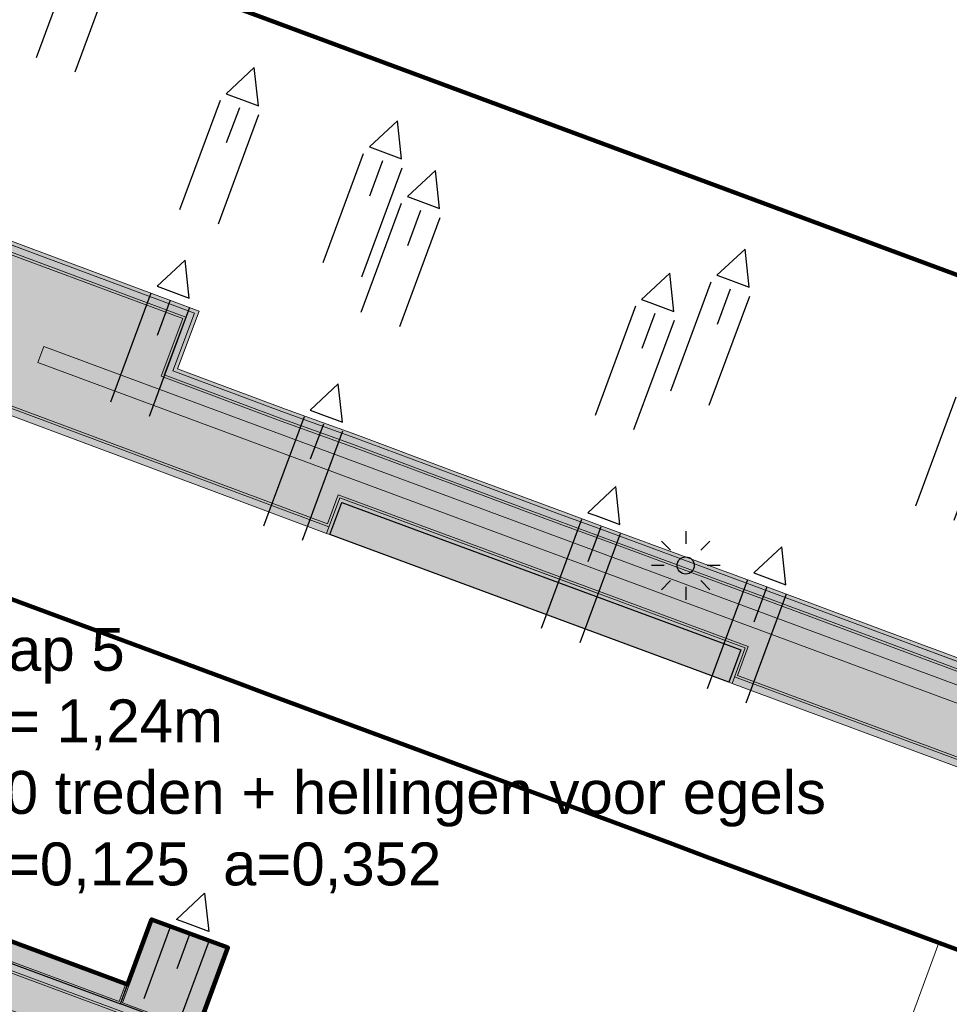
# Model space of a CAD drawing. Header units: metres. Extents: x 154038 to 155227, y 461678 to 462519.
# Tile 15 of 256: x 154479 to 154506, y 461914 to 461942. Entities that reach past the tile are written whole.
import ezdxf
from ezdxf import colors
from ezdxf.entities.mleader import LeaderData, LeaderLine
from ezdxf.math import Vec2, Vec3

# ---------------------------------------------------------------- set-up
doc = ezdxf.new("R2010")
doc.units = ezdxf.units.M
doc.linetypes.add('VH-OPSLUITBAND_100X200', pattern=[16, 8, -2, 4, -2])
for name, color, linetype, lineweight in [('B-WE-OG-BEBOUWING-GV', 2, 'Continuous', 100), ('B-WE-OG-BEBOUWING_DAK_PANNEN_kazerne-G', 5, 'Continuous', 18), ('N-WE-KL-ET_LS_OV_LICHTMAST-G', 2, 'Continuous', 25), ('N-WE-KL-ET_LS_OV_LICHTMAST_4M-S', 1, 'Continuous', 25), ('N-WE-VH-KANTOPSLUITING_OPSLUITBAND_100X200-G', 150, 'VH-OPSLUITBAND_100X200', 0), ('N-WE-VH-KANTVERHARDING_MOLGOOT-G', 6, 'Continuous', 18), ('N-WE-VH-KANTVERHARDING_STOEP-STREKLAAG-G', 230, 'Continuous', 18), ('N-WE-VH-KANTVERHARDING_TROTTOIR-ROLLAAG-G', 62, 'Continuous', 18), ('N-WE-VH-KANTVERHARDING_TROTTOIR-STREKLAAG-G', 220, 'Continuous', 18), ('N-WE-VH-VERHARDING_STRAATBAKSTEEN-STOEP-HV_WF-G', 6, 'Continuous', 25), ('N-WE-VH-VERHARDING_STRAATBAKSTEEN-TROTTOIR-HV_DF-G', 2, 'Continuous', 18)]:
    doc.layers.add(name, color=color, linetype=linetype, lineweight=lineweight)
for name, color, linetype in [('B-WE-OG-TOPOGRAFIE_KAVEL_ENTREE-G', 3, 'Continuous'), ('B-WE-OG-TOPOGRAFIE_KAVEL_ENTREE-S', 252, 'Continuous'), ('B-WE-OG-TOPOGRAFIE_KAVEL_ENTREE_APPARTEMENT-G', 160, 'Continuous'), ('N-GV-GR-GROENVOORZIENING_BLINDE_GEVEL_PORTAAL_beplanting-G', 10, 'Continuous'), ('X-XX-AL-HULP-T', 7, 'Continuous')]:
    doc.layers.add(name, color=color, linetype=linetype)
doc.layers.add('B-WE-OG-TOPOGRAFIE_KAVEL_ENTREE-H', color=31, linetype='Continuous', plot=False)
doc.layers.add('N-GV-GR-GROENVOORZIENING_BLINDE_GEVEL_PORTAAL_beplanting-V', color=7, linetype='Continuous', true_color=0x008c15)
for name, color, linetype, lineweight, true_color in [('N-WE-VH-KANTOPSLUITING_OPSLUITBAND_100X200-V', 7, 'Continuous', 5, 0xbbbcbc), ('N-WE-VH-KANTVERHARDING_MOLGOOT-V', 7, 'Continuous', 18, 0xb76059), ('N-WE-VH-VERHARDING_STRAATBAKSTEEN-STOEP-HV_WF-V', 7, 'Continuous', 25, 0xb33d26), ('N-WE-VH-VERHARDING_STRAATBAKSTEEN-TROTTOIR-HV_DF-V', 7, 'Continuous', 18, 0xd14124)]:
    doc.layers.add(name, color=color, linetype=linetype, lineweight=lineweight, true_color=true_color)
doc.layers.add('X-XX-AL-PROFIEL-H', color=21, linetype='Continuous', lineweight=18, plot=False)
doc.styles.add('maatvoering', font='arial.ttf')

# ---------------------------------------------------------------- blocks, each defined once
blk = doc.blocks.new('*U115')
at = {"layer": 'B-WE-OG-TOPOGRAFIE_KAVEL_ENTREE-G', "ltscale": 0.0001}
blk.add_lwpolyline([(0.25, 0.5), (1.25, 0), (0.25, -0.5), (0.25, -0.25), (0.25, 0), (0.25, 0.25)], close=True, dxfattribs=at)
at = {"layer": 'B-WE-OG-TOPOGRAFIE_KAVEL_ENTREE-H'}
for points in [[(0, 0.6), (-2.248, 0.6)], [(0, 0), (-1.093, 0)], [(0, -0.6), (-2.248, -0.6)]]:
    blk.add_lwpolyline(points, dxfattribs=at)
blk = doc.blocks.new('*U152')
at = {"layer": 'B-WE-OG-TOPOGRAFIE_KAVEL_ENTREE-G', "ltscale": 0.0001}
blk.add_lwpolyline([(-0.25, 0.5), (-1.25, 0), (-0.25, -0.5), (-0.25, -0.25), (-0.25, 0), (-0.25, 0.25)], close=True, dxfattribs=at)
at = {"layer": 'B-WE-OG-TOPOGRAFIE_KAVEL_ENTREE-H'}
for points in [[(0, 0.6), (3.39, 0.6)], [(0, 0), (1.093, 0)], [(0, -0.6), (3.39, -0.6)]]:
    blk.add_lwpolyline(points, dxfattribs=at)
blk = doc.blocks.new('_Dot')
at = {"color": 0, "linetype": 'ByBlock', "lineweight": -2}
blk.add_line((-0.5, 0), (-1, 0), dxfattribs=at)
at = {"color": 0, "linetype": 'ByBlock', "const_width": 0.5}
blk.add_lwpolyline([(-0.25, 0, 1), (0.25, 0, 1)], format="xyb", close=True, dxfattribs=at)
blk = doc.blocks.new('SKL-ET_OV_LICHTMAST-N')
at = {"layer": 'N-WE-KL-ET_LS_OV_LICHTMAST-G'}
for points in [[(0, 1), (0, 0.625)], [(-0.707, 0.707), (-0.442, 0.442)], [(0.442, 0.442), (0.707, 0.707)], [(-0.625, 0), (-1, 0)], [(1, 0), (0.625, 0)], [(-0.707, -0.707), (-0.442, -0.442)], [(0.442, -0.442), (0.707, -0.707)], [(0, -0.625), (0, -1)]]:
    blk.add_lwpolyline(points, dxfattribs=at)
blk.add_circle((0, 0), 0.25, dxfattribs=at)

msp = doc.modelspace()

# ---------------------------------------------------------------- hatches: boundary and pattern name
at = {"layer": 'N-GV-GR-GROENVOORZIENING_BLINDE_GEVEL_PORTAAL_beplanting-V'}
h = msp.add_hatch(color=256, dxfattribs=at)
h.dxf.hatch_style = 1
h.paths.add_polyline_path([(154499.57, 461923.13), (154487.94, 461927.43), (154488.287, 461928.368), (154499.917, 461924.068)])
at = {"layer": 'N-WE-VH-KANTOPSLUITING_OPSLUITBAND_100X200-V'}
h = msp.add_hatch(color=256, dxfattribs=at)
h.dxf.hatch_style = 1
edge = h.paths.add_edge_path()
edge.add_line((154461.672, 461950.722), (154463.034, 461950.216))
edge.add_line((154463.034, 461950.216), (154460.629, 461943.746))
edge.add_arc((154461.472, 461943.432), 0.9, 159.6114, 172.2858)
edge.add_line((154460.581, 461943.553), (154460.56, 461943.401))
edge.add_line((154460.56, 461943.401), (154460.575, 461943.257))
edge.add_arc((154461.47, 461943.349), 0.9, 185.8906, 199.6538)
edge.add_line((154460.623, 461943.047), (154460.671, 461942.911))
edge.add_line((154460.671, 461942.911), (154460.809, 461942.699))
edge.add_line((154460.809, 461942.699), (154460.994, 461942.526))
edge.add_line((154460.994, 461942.526), (154461.214, 461942.401))
edge.add_line((154461.214, 461942.401), (154465.892, 461940.707))
edge.add_line((154465.892, 461940.707), (154467.06, 461940.28))
edge.add_line((154467.06, 461940.28), (154470.423, 461939.03))
edge.add_line((154470.423, 461939.03), (154473.81, 461937.77))
edge.add_line((154473.81, 461937.77), (154474.844, 461937.389))
edge.add_line((154474.844, 461937.389), (154479.079, 461935.818))
edge.add_line((154479.079, 461935.818), (154484.131, 461933.941))
edge.add_line((154484.131, 461933.941), (154483.5, 461932.26))
edge.add_line((154483.5, 461932.26), (154486.651, 461931.08))
edge.add_line((154486.651, 461931.08), (154487.731, 461930.69))
edge.add_line((154487.731, 461930.69), (154488.7, 461930.34))
edge.add_line((154488.7, 461930.34), (154491.627, 461929.251))
edge.add_line((154491.627, 461929.251), (154494.75, 461928.09))
edge.add_line((154494.75, 461928.09), (154495.792, 461927.705))
edge.add_line((154495.792, 461927.705), (154500.674, 461925.903))
edge.add_line((154500.674, 461925.903), (154504.981, 461924.301))
edge.add_line((154504.981, 461924.301), (154507.96, 461923.19))
edge.add_line((154507.96, 461923.19), (154509.206, 461922.732))
edge.add_line((154509.206, 461922.732), (154513.35, 461921.21))
edge.add_line((154513.35, 461921.21), (154513.973, 461922.915))
edge.add_line((154513.973, 461922.915), (154518.937, 461921.073))
edge.add_line((154518.937, 461921.073), (154521.91, 461919.97))
edge.add_line((154521.91, 461919.97), (154523.05, 461919.54))
edge.add_line((154523.05, 461919.54), (154526.18, 461918.37))
edge.add_line((154526.18, 461918.37), (154526.839, 461920.124))
edge.add_line((154526.839, 461920.124), (154527.676, 461919.826))
edge.add_line((154527.676, 461919.826), (154527.924, 461919.801))
edge.add_line((154527.924, 461919.801), (154528.17, 461919.833))
edge.add_line((154528.17, 461919.833), (154528.403, 461919.921))
edge.add_line((154528.403, 461919.921), (154528.61, 461920.06))
edge.add_line((154528.61, 461920.06), (154528.78, 461920.242))
edge.add_line((154528.78, 461920.242), (154528.903, 461920.458))
edge.add_line((154528.903, 461920.458), (154530.899, 461925.843))
edge.add_line((154530.899, 461925.843), (154530.993, 461925.809))
edge.add_line((154530.993, 461925.809), (154528.994, 461920.416))
edge.add_line((154528.994, 461920.416), (154528.861, 461920.182))
edge.add_line((154528.861, 461920.182), (154528.675, 461919.983))
edge.add_line((154528.675, 461919.983), (154528.449, 461919.832))
edge.add_line((154528.449, 461919.832), (154528.194, 461919.735))
edge.add_line((154528.194, 461919.735), (154527.925, 461919.7))
edge.add_line((154527.925, 461919.7), (154527.654, 461919.728))
edge.add_line((154527.654, 461919.728), (154526.898, 461919.997))
edge.add_line((154526.898, 461919.997), (154526.238, 461918.241))
edge.add_line((154526.238, 461918.241), (154523.015, 461919.446))
edge.add_line((154523.015, 461919.446), (154521.875, 461919.876))
edge.add_line((154521.875, 461919.876), (154518.902, 461920.979))
edge.add_line((154518.902, 461920.979), (154514.032, 461922.786))
edge.add_line((154514.032, 461922.786), (154513.41, 461921.082))
edge.add_line((154513.41, 461921.082), (154509.172, 461922.638))
edge.add_line((154509.172, 461922.638), (154507.925, 461923.096))
edge.add_line((154507.925, 461923.096), (154504.946, 461924.207))
edge.add_line((154504.946, 461924.207), (154500.639, 461925.809))
edge.add_line((154500.639, 461925.809), (154495.757, 461927.611))
edge.add_line((154495.757, 461927.611), (154494.715, 461927.996))
edge.add_line((154494.715, 461927.996), (154491.592, 461929.157))
edge.add_line((154491.592, 461929.157), (154488.666, 461930.246))
edge.add_line((154488.666, 461930.246), (154487.697, 461930.596))
edge.add_line((154487.697, 461930.596), (154486.616, 461930.986))
edge.add_line((154486.616, 461930.986), (154483.371, 461932.201))
edge.add_line((154483.371, 461932.201), (154484.002, 461933.882))
edge.add_line((154484.002, 461933.882), (154479.044, 461935.724))
edge.add_line((154479.044, 461935.724), (154474.809, 461937.295))
edge.add_line((154474.809, 461937.295), (154473.775, 461937.676))
edge.add_line((154473.775, 461937.676), (154470.388, 461938.936))
edge.add_line((154470.388, 461938.936), (154467.025, 461940.186))
edge.add_line((154467.025, 461940.186), (154465.858, 461940.613))
edge.add_line((154465.858, 461940.613), (154461.172, 461942.31))
edge.add_line((154461.172, 461942.31), (154460.934, 461942.445))
edge.add_line((154460.934, 461942.445), (154460.732, 461942.634))
edge.add_line((154460.732, 461942.634), (154460.581, 461942.866))
edge.add_line((154460.581, 461942.866), (154460.528, 461943.013))
edge.add_arc((154461.47, 461943.349), 1, 185.8906, 199.6538, ccw=False)
edge.add_line((154460.475, 461943.247), (154460.459, 461943.403))
edge.add_line((154460.459, 461943.403), (154460.481, 461943.566))
edge.add_arc((154461.472, 461943.432), 1, 159.6114, 172.2858, ccw=False)
edge.add_line((154460.535, 461943.781), (154462.905, 461950.157))
edge.add_line((154462.905, 461950.157), (154461.637, 461950.628))
edge.add_line((154461.637, 461950.628), (154461.672, 461950.722))
h = msp.add_hatch(color=256, dxfattribs=at)
h.dxf.hatch_style = 1
h.paths.add_polyline_path([(154499.57, 461923.13), (154499.917, 461924.068), (154488.287, 461928.368), (154487.94, 461927.43), (154487.846, 461927.465), (154488.228, 461928.496), (154500.045, 461924.127), (154499.664, 461923.095)])
at = {"layer": 'N-WE-VH-KANTVERHARDING_MOLGOOT-V'}
h = msp.add_hatch(color=256, dxfattribs=at)
h.dxf.hatch_style = 1
h.paths.add_polyline_path([(154525.285, 461915.987), (154479.605, 461932.905), (154479.43, 461932.437), (154525.109, 461915.519)])
at = {"layer": 'N-WE-VH-VERHARDING_STRAATBAKSTEEN-STOEP-HV_WF-V'}
h = msp.add_hatch(color=256, dxfattribs=at)
h.dxf.hatch_style = 1
h.paths.add_polyline_path([(154472.66, 461917.798), (154472.45, 461917.236), (154481.837, 461913.76), (154482.045, 461914.322)])
h = msp.add_hatch(color=256, dxfattribs=at)
h.dxf.hatch_style = 1
h.paths.add_polyline_path([(154481.837, 461913.76), (154482.748, 461916.221), (154484.968, 461915.399), (154484.057, 461912.938)])
at = {"layer": 'N-WE-VH-VERHARDING_STRAATBAKSTEEN-TROTTOIR-HV_DF-V'}
h = msp.add_hatch(color=256, dxfattribs=at)
h.dxf.hatch_style = 1
edge = h.paths.add_edge_path()
edge.add_line((154532.564, 461917.898), (154531.835, 461918.178))
edge.add_line((154531.835, 461918.178), (154531.608, 461918.336))
edge.add_line((154531.608, 461918.336), (154531.425, 461918.541))
edge.add_line((154531.425, 461918.541), (154531.293, 461918.782))
edge.add_line((154531.293, 461918.782), (154531.22, 461919.048))
edge.add_line((154531.22, 461919.048), (154531.211, 461919.323))
edge.add_line((154531.211, 461919.323), (154531.263, 461919.589))
edge.add_line((154531.263, 461919.589), (154533.254, 461924.972))
edge.add_line((154533.254, 461924.972), (154530.993, 461925.809))
edge.add_line((154530.993, 461925.809), (154528.994, 461920.416))
edge.add_line((154528.994, 461920.416), (154528.861, 461920.182))
edge.add_line((154528.861, 461920.182), (154528.675, 461919.983))
edge.add_line((154528.675, 461919.983), (154528.449, 461919.832))
edge.add_line((154528.449, 461919.832), (154528.194, 461919.735))
edge.add_line((154528.194, 461919.735), (154527.925, 461919.7))
edge.add_line((154527.925, 461919.7), (154527.654, 461919.728))
edge.add_line((154527.654, 461919.728), (154526.898, 461919.997))
edge.add_line((154526.898, 461919.997), (154526.238, 461918.241))
edge.add_line((154526.238, 461918.241), (154523.015, 461919.446))
edge.add_line((154523.015, 461919.446), (154521.875, 461919.876))
edge.add_line((154521.875, 461919.876), (154518.902, 461920.979))
edge.add_line((154518.902, 461920.979), (154514.032, 461922.786))
edge.add_line((154514.032, 461922.786), (154513.41, 461921.082))
edge.add_line((154513.41, 461921.082), (154509.172, 461922.638))
edge.add_line((154509.172, 461922.638), (154507.925, 461923.096))
edge.add_line((154507.925, 461923.096), (154504.946, 461924.207))
edge.add_line((154504.946, 461924.207), (154500.639, 461925.809))
edge.add_line((154500.639, 461925.809), (154495.757, 461927.611))
edge.add_line((154495.757, 461927.611), (154494.715, 461927.996))
edge.add_line((154494.715, 461927.996), (154491.592, 461929.157))
edge.add_line((154491.592, 461929.157), (154488.666, 461930.246))
edge.add_line((154488.666, 461930.246), (154487.697, 461930.596))
edge.add_line((154487.697, 461930.596), (154486.616, 461930.986))
edge.add_line((154486.616, 461930.986), (154483.371, 461932.201))
edge.add_line((154483.371, 461932.201), (154484.002, 461933.882))
edge.add_line((154484.002, 461933.882), (154479.044, 461935.724))
edge.add_line((154479.044, 461935.724), (154474.809, 461937.295))
edge.add_line((154474.809, 461937.295), (154473.775, 461937.676))
edge.add_line((154473.775, 461937.676), (154470.388, 461938.936))
edge.add_line((154470.388, 461938.936), (154467.025, 461940.186))
edge.add_line((154467.025, 461940.186), (154465.858, 461940.613))
edge.add_line((154465.858, 461940.613), (154461.172, 461942.31))
edge.add_line((154461.172, 461942.31), (154460.934, 461942.445))
edge.add_line((154460.934, 461942.445), (154460.732, 461942.634))
edge.add_line((154460.732, 461942.634), (154460.581, 461942.866))
edge.add_line((154460.581, 461942.866), (154460.528, 461943.013))
edge.add_arc((154461.47, 461943.349), 1, 185.8906, 199.6538, ccw=False)
edge.add_line((154460.475, 461943.247), (154460.468, 461943.314))
edge.add_line((154460.468, 461943.314), (154459.406, 461940.456))
edge.add_line((154459.406, 461940.456), (154475.871, 461934.34))
edge.add_line((154475.871, 461934.34), (154475.761, 461934.046))
edge.add_line((154475.761, 461934.046), (154475.079, 461932.224))
edge.add_line((154475.079, 461932.224), (154487.846, 461927.465))
edge.add_line((154487.846, 461927.465), (154488.228, 461928.496))
edge.add_line((154488.228, 461928.496), (154500.045, 461924.127))
edge.add_line((154500.045, 461924.127), (154499.664, 461923.095))
edge.add_line((154499.664, 461923.095), (154518.671, 461916.051))
edge.add_line((154518.671, 461916.051), (154519.051, 461917.083))
edge.add_line((154519.051, 461917.083), (154526.644, 461914.293))
edge.add_line((154526.644, 461914.293), (154526.61, 461914.199))
edge.add_line((154526.61, 461914.199), (154529.131, 461913.267))
edge.add_line((154529.131, 461913.267), (154529.166, 461913.361))
edge.add_line((154529.166, 461913.361), (154536.585, 461910.62))
edge.add_line((154536.585, 461910.62), (154536.19, 461909.549))
edge.add_line((154536.19, 461909.549), (154537.33, 461909.128))
edge.add_line((154537.33, 461909.128), (154555.325, 461902.461))
edge.add_line((154555.325, 461902.461), (154555.707, 461903.493))
edge.add_line((154555.707, 461903.493), (154567.736, 461899.037))
edge.add_line((154567.736, 461899.037), (154567.231, 461897.674))
edge.add_line((154567.231, 461897.674), (154586.296, 461890.455))
edge.add_line((154586.296, 461890.455), (154586.68, 461891.486))
edge.add_line((154586.68, 461891.486), (154589.655, 461890.379))
edge.add_line((154589.655, 461890.379), (154589.655, 461890.379))
edge.add_line((154589.655, 461890.379), (154596.962, 461887.661))
edge.add_line((154596.962, 461887.661), (154598.391, 461891.516))
edge.add_line((154598.391, 461891.516), (154597.546, 461891.828))
edge.add_line((154597.546, 461891.828), (154594.535, 461892.936))
edge.add_line((154594.535, 461892.936), (154593.518, 461893.316))
edge.add_line((154593.518, 461893.316), (154588.729, 461895.091))
edge.add_line((154588.729, 461895.091), (154585.685, 461896.216))
edge.add_line((154585.685, 461896.216), (154584.49, 461896.661))
edge.add_line((154584.49, 461896.661), (154580.205, 461898.251))
edge.add_line((154580.205, 461898.251), (154574.323, 461900.438))
edge.add_line((154574.323, 461900.438), (154573.699, 461898.731))
edge.add_line((154573.699, 461898.731), (154569.497, 461900.28))
edge.add_line((154569.497, 461900.28), (154565.188, 461901.874))
edge.add_line((154565.188, 461901.874), (154562.265, 461902.956))
edge.add_line((154562.265, 461902.956), (154561.145, 461903.379))
edge.add_line((154561.145, 461903.379), (154560.145, 461903.756))
edge.add_line((154560.145, 461903.756), (154557.226, 461904.836))
edge.add_line((154557.226, 461904.836), (154556.327, 461905.156))
edge.add_line((154556.327, 461905.156), (154555.116, 461905.586))
edge.add_line((154555.116, 461905.586), (154552.071, 461906.723))
edge.add_line((154552.071, 461906.723), (154548.985, 461907.876))
edge.add_line((154548.985, 461907.876), (154547.983, 461908.247))
edge.add_line((154547.983, 461908.247), (154543.611, 461909.881))
edge.add_line((154543.611, 461909.881), (154544.197, 461911.448))
edge.add_line((154544.197, 461911.448), (154542.453, 461912.107))
edge.add_line((154542.453, 461912.107), (154539.519, 461913.233))
edge.add_line((154539.519, 461913.233), (154536.32, 461914.461))
edge.add_line((154536.32, 461914.461), (154535.156, 461914.866))
edge.add_line((154535.156, 461914.866), (154531.881, 461916.112))
edge.add_line((154531.881, 461916.112), (154532.564, 461917.898))
h = msp.add_hatch(color=256, dxfattribs=at)
h.dxf.hatch_style = 1
h.paths.add_polyline_path([(154519.786, 461899.707), (154472.45, 461917.236), (154472.66, 461917.798), (154469.858, 461918.835), (154469.228, 461917.134), (154470.732, 461916.579), (154470.676, 461916.426), (154591.213, 461872.148), (154591.576, 461873.129), (154588.435, 461874.294), (154588.644, 461874.856), (154587.706, 461875.204), (154587.497, 461874.641), (154584.356, 461875.805), (154584.451, 461876.062), (154524.892, 461897.822), (154525.1, 461898.385), (154519.99, 461900.27)])

# ---------------------------------------------------------------- linework, layer by layer
at = {"layer": 'B-WE-OG-BEBOUWING-GV'}
for points in [[(154526.676, 461927.41), (154465.107, 461950.227), (154465.107, 461950.227), (154464.601, 461950.415), (154467.53, 461958.491), (154471.849, 461956.89), (154476.33, 461955.229), (154476.377, 461955.212), (154479.985, 461953.875), (154485.216, 461951.937), (154489.928, 461950.19), (154494.168, 461948.618), (154494.253, 461948.587), (154498.461, 461947.028), (154502.398, 461945.569), (154507.234, 461943.777)], [(154455.06, 461934.25), (154466.73, 461929.964), (154467.877, 461929.539), (154476.816, 461926.228), (154485.063, 461923.174), (154486.206, 461922.751), (154497.834, 461918.445), (154498.967, 461918.025), (154507.762, 461914.768)], [(154507.762, 461914.768), (154498.967, 461918.025), (154497.834, 461918.445), (154486.206, 461922.751), (154485.063, 461923.174), (154476.816, 461926.228), (154474.588, 461927.053), (154471.341, 461918.287), (154473.571, 461917.461), (154477.38, 461916.05), (154482.045, 461914.322), (154482.748, 461916.221), (154484.972, 461915.398), (154484.268, 461913.499), (154493.291, 461910.157), (154493.994, 461912.056), (154496.219, 461911.232), (154495.516, 461909.333), (154500.766, 461907.389), (154504.517, 461906), (154508.269, 461904.611)], [(154508.269, 461904.611), (154504.517, 461906), (154500.766, 461907.389), (154495.516, 461909.333), (154496.219, 461911.232), (154493.994, 461912.056), (154493.291, 461910.157), (154484.268, 461913.499), (154484.268, 461913.499), (154484.972, 461915.398), (154482.748, 461916.221), (154482.045, 461914.322), (154477.38, 461916.05), (154473.571, 461917.461), (154471.341, 461918.287), (154464.385, 461920.863), (154465.09, 461922.767), (154462.874, 461923.587), (154462.17, 461921.683), (154453.146, 461925.025)]]:
    msp.add_lwpolyline(points, dxfattribs=at)
at = {"layer": 'B-WE-OG-BEBOUWING_DAK_PANNEN_kazerne-G'}
msp.add_lwpolyline([(154467.537, 461958.477), (154524.709, 461937.286), (154524.992, 461938.015), (154545.78, 461930.311), (154545.439, 461929.604), (154587.293, 461914.106), (154587.433, 461914.479), (154608.227, 461906.775), (154605.103, 461898.342), (154464.601, 461950.415)], close=True, dxfattribs=at)
at = {"layer": 'N-GV-GR-GROENVOORZIENING_BLINDE_GEVEL_PORTAAL_beplanting-G'}
msp.add_lwpolyline([(154499.57, 461923.13), (154487.94, 461927.43), (154488.287, 461928.368), (154499.917, 461924.068)], close=True, dxfattribs=at)
at = {"layer": 'N-WE-VH-KANTOPSLUITING_OPSLUITBAND_100X200-G'}
for points in [[(154460.994, 461942.526), (154461.214, 461942.401), (154465.892, 461940.707), (154467.06, 461940.28), (154470.423, 461939.03), (154473.81, 461937.77), (154474.844, 461937.389), (154479.079, 461935.818), (154484.131, 461933.941), (154483.5, 461932.26), (154486.651, 461931.08), (154487.731, 461930.69), (154488.7, 461930.34), (154491.627, 461929.251), (154494.75, 461928.09), (154495.792, 461927.705), (154500.674, 461925.903), (154504.981, 461924.301), (154507.96, 461923.19)], [(154507.925, 461923.096), (154504.946, 461924.207), (154500.639, 461925.809), (154495.757, 461927.611), (154494.715, 461927.996), (154491.592, 461929.157), (154488.666, 461930.246), (154487.697, 461930.596), (154486.616, 461930.986), (154483.371, 461932.201), (154484.002, 461933.882), (154479.044, 461935.724), (154474.809, 461937.295), (154473.775, 461937.676), (154470.388, 461938.936), (154467.025, 461940.186), (154465.858, 461940.613), (154461.172, 461942.31), (154460.934, 461942.445)]]:
    msp.add_lwpolyline(points, dxfattribs=at)
msp.add_lwpolyline([(154499.57, 461923.13), (154499.917, 461924.068), (154488.287, 461928.368), (154487.94, 461927.43), (154487.846, 461927.465), (154488.228, 461928.496), (154500.045, 461924.127), (154499.664, 461923.095)], close=True, dxfattribs=at)
at = {"layer": 'N-WE-VH-KANTVERHARDING_MOLGOOT-G'}
msp.add_lwpolyline([(154525.285, 461915.987), (154479.605, 461932.905), (154479.43, 461932.437), (154525.109, 461915.519)], close=True, dxfattribs=at)
at = {"layer": 'N-WE-VH-KANTVERHARDING_STOEP-STREKLAAG-G'}
for points in [[(154472.689, 461917.734), (154472.515, 461917.266), (154481.807, 461913.824), (154481.981, 461914.293)], [(154481.901, 461913.79), (154482.778, 461916.157), (154484.904, 461915.369), (154484.027, 461913.002)]]:
    msp.add_lwpolyline(points, close=True, dxfattribs=at)
at = {"layer": 'N-WE-VH-KANTVERHARDING_TROTTOIR-ROLLAAG-G'}
for points in [[(154507.856, 461922.909), (154504.876, 461924.02), (154500.57, 461925.622), (154495.688, 461927.424), (154494.646, 461927.809), (154491.522, 461928.97), (154488.597, 461930.058), (154487.629, 461930.408), (154486.547, 461930.798), (154483.114, 461932.084), (154483.744, 461933.765), (154478.975, 461935.537), (154474.74, 461937.108), (154473.706, 461937.489), (154470.318, 461938.749), (154466.956, 461939.999), (154465.789, 461940.425), (154461.088, 461942.128), (154460.815, 461942.283), (154460.577, 461942.505)], [(154475.149, 461932.412), (154487.916, 461927.653)], [(154499.733, 461923.283), (154518.74, 461916.238)], [(154520.701, 461901.61), (154519.906, 461899.449), (154472.193, 461917.118), (154472.402, 461917.68), (154469.789, 461918.648)]]:
    msp.add_lwpolyline(points, dxfattribs=at)
at = {"layer": 'N-WE-VH-KANTVERHARDING_TROTTOIR-STREKLAAG-G'}
for points in [[(154458.206, 461944.315), (154457.126, 461941.374), (154475.957, 461934.379), (154475.823, 461934.023), (154475.235, 461932.451), (154487.876, 461927.738), (154488.188, 461928.582), (154500.131, 461924.166), (154499.819, 461923.322), (154518.701, 461916.324)], [(154507.833, 461922.846), (154504.853, 461923.957), (154500.547, 461925.559), (154495.665, 461927.361), (154494.623, 461927.746), (154491.499, 461928.907), (154488.574, 461929.996), (154487.606, 461930.345), (154486.524, 461930.736), (154483.028, 461932.045), (154483.658, 461933.725), (154478.951, 461935.474), (154474.717, 461937.045), (154473.683, 461937.426), (154470.295, 461938.686), (154466.933, 461939.936), (154465.767, 461940.362), (154461.06, 461942.067), (154460.775, 461942.229), (154460.526, 461942.462)]]:
    msp.add_lwpolyline(points, dxfattribs=at)
msp.add_lwpolyline([(154519.945, 461899.363), (154472.107, 461917.079), (154472.317, 461917.641), (154469.828, 461918.563), (154469.314, 461917.173), (154470.817, 461916.618), (154470.761, 461916.466), (154592.016, 461871.924, 0.081189)], format="xyb", dxfattribs=at)
at = {"layer": 'N-WE-VH-VERHARDING_STRAATBAKSTEEN-STOEP-HV_WF-G'}
for points in [[(154472.66, 461917.798), (154472.45, 461917.236), (154481.837, 461913.76), (154482.045, 461914.322)], [(154481.837, 461913.76), (154482.748, 461916.221), (154484.968, 461915.399), (154484.057, 461912.938)]]:
    msp.add_lwpolyline(points, close=True, dxfattribs=at)
at = {"layer": 'N-WE-VH-VERHARDING_STRAATBAKSTEEN-TROTTOIR-HV_DF-G'}
for points in [[(154460.468, 461943.314), (154459.406, 461940.456), (154475.871, 461934.34), (154475.761, 461934.046), (154475.079, 461932.224), (154487.846, 461927.465), (154488.228, 461928.496), (154500.045, 461924.127), (154499.664, 461923.095), (154518.671, 461916.051)], [(154507.925, 461923.096), (154504.946, 461924.207), (154500.639, 461925.809), (154495.757, 461927.611), (154494.715, 461927.996), (154491.592, 461929.157), (154488.666, 461930.246), (154487.697, 461930.596), (154486.616, 461930.986), (154483.371, 461932.201), (154484.002, 461933.882), (154479.044, 461935.724), (154474.809, 461937.295), (154473.775, 461937.676), (154470.388, 461938.936), (154467.025, 461940.186), (154465.858, 461940.613), (154461.172, 461942.31), (154460.934, 461942.445)]]:
    msp.add_lwpolyline(points, dxfattribs=at)
msp.add_lwpolyline([(154519.786, 461899.707), (154472.45, 461917.236), (154472.66, 461917.798), (154469.858, 461918.835), (154469.228, 461917.134), (154470.732, 461916.579), (154470.676, 461916.426), (154591.213, 461872.148), (154591.576, 461873.129), (154588.435, 461874.294), (154588.644, 461874.856), (154587.706, 461875.204), (154587.497, 461874.641), (154584.356, 461875.805), (154584.451, 461876.062), (154524.892, 461897.822), (154525.1, 461898.385), (154519.99, 461900.27)], close=True, dxfattribs=at)
at = {"layer": 'X-XX-AL-PROFIEL-H'}
msp.add_lwpolyline([(154495.992, 461889.151), (154505.683, 461915.532)], dxfattribs=at)

# ---------------------------------------------------------------- block references
at = {"layer": 'B-WE-OG-TOPOGRAFIE_KAVEL_ENTREE-S', "rotation": 249.6679350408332}
for p in [(154481.127, 461944.291), (154485.305, 461939.862), (154489.476, 461938.314), (154490.585, 461936.867), (154499.604, 461934.575), (154483.288, 461934.253), (154497.409, 461933.87), (154506.742, 461931.223), (154487.752, 461930.646), (154495.84, 461927.659), (154500.674, 461925.902)]:
    msp.add_blockref('*U152', p, dxfattribs=at)
at = {"layer": 'B-WE-OG-TOPOGRAFIE_KAVEL_ENTREE_APPARTEMENT-G', "rotation": 69.69280710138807}
msp.add_blockref('*U115', (154483.86, 461915.809), dxfattribs=at)
at = {"layer": 'N-WE-KL-ET_LS_OV_LICHTMAST_4M-S'}
msp.add_blockref('SKL-ET_OV_LICHTMAST-N', (154498.31, 461926.53), dxfattribs=at)

# ---------------------------------------------------------------- leaders
at = {"layer": 'X-XX-AL-HULP-T'}
ml = msp.add_multileader_mtext('Standard', dxfattribs=at)
ml.set_content('trap 3 & 4 \\Ph=1,49m zie detail \\P7treden + hellingen  voor egels\\Po=0,212 a=0,756', color=256, style='maatvoering')
ml.set_leader_properties()
ml.set_arrow_properties(name='DOT')
ml.build(insert=Vec2(0, 0))
ml.multileader.update_dxf_attribs({"text_right_attachment_type": 6, "dogleg_length": 0.36, "arrow_head_size": 1, "scale": 5})
ctx = ml.context
ctx.base_point, ctx.scale, ctx.char_height, ctx.arrow_head_size, ctx.landing_gap_size, ctx.plane_origin = Vec3(154481.896, 461951.357), 5, 1.25, 1, 0.45, Vec3(154542.957, 461934.424)
ctx.right_attachment = 6
notes = []
notes.append((ctx, [(1, (1, 1, 0), (154480.096, 461951.357), (1, 0), 1.8, [(1, [(154454.484, 461947.717), (154473.053, 461934.007)], 0, [])])]))
ctx.mtext.insert, ctx.mtext.width, ctx.mtext.flow_direction = Vec3(154482.346, 461952.106), 24.38987, 5
ml = msp.add_multileader_mtext('Standard', dxfattribs=at)
ml.set_content('handhaven bestaande heesters', color=256, style='maatvoering')
ml.set_leader_properties()
ml.set_arrow_properties(name='DOT')
ml.build(insert=Vec2(0, 0))
ml.multileader.update_dxf_attribs({"text_right_attachment_type": 6, "dogleg_length": 0.36, "arrow_head_size": 1, "scale": 5})
ctx = ml.context
ctx.base_point, ctx.scale, ctx.char_height, ctx.arrow_head_size, ctx.landing_gap_size, ctx.plane_origin = Vec3(154433.096, 461940.321), 5, 1.25, 1, 0.45, Vec3(154513.036, 461921.428)
ctx.right_attachment = 6
notes.append((ctx, [(1, (1, 1, 0), (154431.296, 461940.321), (1, 0), 1.8, [(0, [(154424.563, 461934.721)], 0, [])])]))
ctx.mtext.insert, ctx.mtext.width, ctx.mtext.flow_direction = Vec3(154433.546, 461940.956), 21.66951, 5
ml = msp.add_multileader_mtext('Standard', dxfattribs=at)
ml.set_content('trap 5\\Ph= 1,24m\\P10 treden + hellingen voor egels\\Po=0,125  a=0,352', color=256, style='maatvoering')
ml.set_leader_properties()
ml.set_arrow_properties(name='DOT')
ml.build(insert=Vec2(0, 0))
ml.multileader.update_dxf_attribs({"text_right_attachment_type": 6, "dogleg_length": 0.36, "arrow_head_size": 1, "scale": 5})
ctx = ml.context
ctx.base_point, ctx.scale, ctx.char_height, ctx.arrow_head_size, ctx.landing_gap_size, ctx.plane_origin = Vec3(154477.05, 461923.962), 5, 1.25, 1, 0.45, Vec3(154556.99, 461905.069)
ctx.right_attachment = 6
notes.append((ctx, [(1, (1, 1, 0), (154475.25, 461923.962), (1, 0), 1.8, [(0, [(154468.516, 461918.362)], 0, [])])]))
ctx.mtext.insert, ctx.mtext.width, ctx.mtext.flow_direction = Vec3(154477.5, 461924.711), 25.93445, 5
ml = msp.add_multileader_mtext('Standard', dxfattribs=at)
ml.set_content('aanvullen bestaande heesters', color=256, style='maatvoering')
ml.set_leader_properties()
ml.set_arrow_properties(name='DOT')
ml.build(insert=Vec2(0, 0))
ml.multileader.update_dxf_attribs({"text_right_attachment_type": 6, "dogleg_length": 0.36, "arrow_head_size": 1, "scale": 5})
ctx = ml.context
ctx.base_point, ctx.scale, ctx.char_height, ctx.arrow_head_size, ctx.landing_gap_size, ctx.plane_origin = Vec3(154544.655, 461917.666), 5, 1.25, 1, 0.45, Vec3(154565.01, 461908.891)
ctx.right_attachment = 6
notes.append((ctx, [(0, (1, 1, 0), (154561.717, 461916.801), (-1, 0), 0.18, [(4, [(154461.821, 461909.232), (154491.676, 461899.852), (154520.624, 461888.865), (154542.063, 461883.16), (154561.37, 461876.252)], 0, []), (5, [(154578.276, 461869.954)], 0, [])])]))
ctx.mtext.insert, ctx.mtext.width, ctx.mtext.flow_direction = Vec3(154545.105, 461918.301), 21.66951, 5
for ctx, leaders in notes:
    for number, flags, end, landing, length, lines in leaders:
        leader = LeaderData()
        leader.index, (leader.has_last_leader_line, leader.has_dogleg_vector, leader.attachment_direction) = number, flags
        leader.last_leader_point, leader.dogleg_vector, leader.dogleg_length = Vec3(end), Vec3(landing), length
        for number, points, colour, breaks in lines:
            line = LeaderLine()
            line.index, line.vertices, line.color, line.breaks = number, Vec3.list(points), colors.encode_raw_color(colour), breaks
            leader.lines.append(line)
        ctx.leaders.append(leader)

doc.saveas('drawing.dxf')
